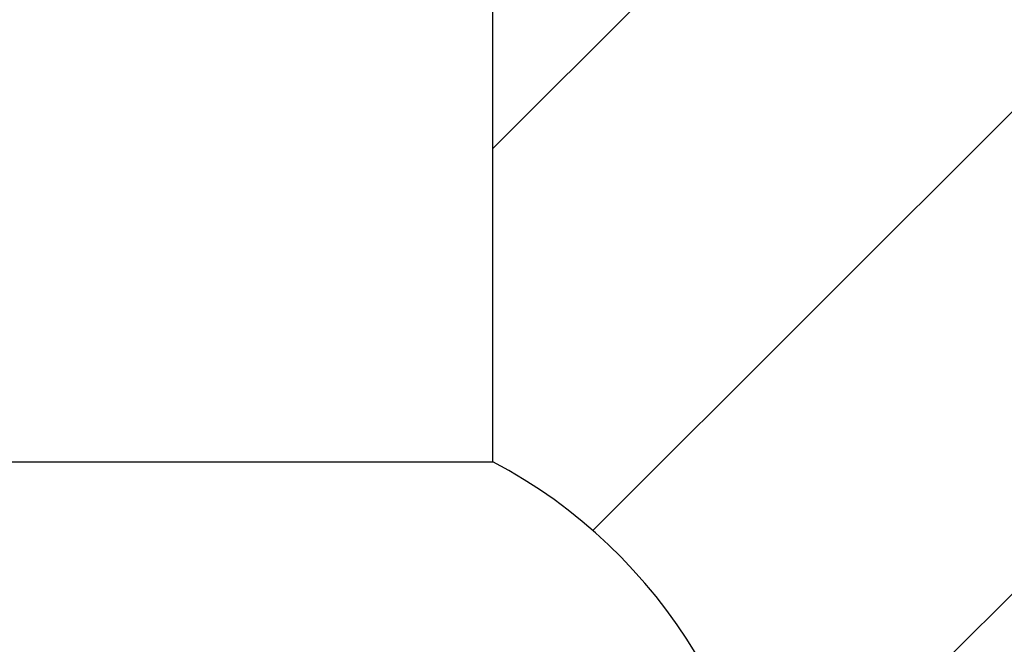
# Model space of a CAD drawing. Header units: millimetres. Extents: x 46 to 192, y 52 to 259.
# Tile 15 of 17: x 104 to 127, y 216 to 230. Entities that reach past the tile are written whole.
import ezdxf

# ---------------------------------------------------------------- set-up
doc = ezdxf.new("R2010")
doc.units = ezdxf.units.MM
doc.layers.add('标注层', color=3, linetype='Continuous')
doc.styles.add('SLDTEXTSTYLE1', font='ARIAL.TTF', dxfattribs={"width": 0.5688})
doc.styles.add('SLDTEXTSTYLE2', font='ARIAL.TTF', dxfattribs={"width": 0.948})
doc.dimstyles.new('SLDDIMSTYLE2', dxfattribs={"dimtxt": 3.081982, "dimasz": 2, "dimexe": 0, "dimexo": 0.0625, "dimgap": 0.770496, "dimtad": 0, "dimtih": 1, "dimtoh": 1, "dimlfac": 20, "dimrnd": 1e-09, "dimzin": 12, "dimdsep": 46, "dimtxsty": 'SLDTEXTSTYLE1', "dimsah": 1, "dimcen": 0, "dimadec": 0, "dimazin": 3, "dimtfac": 1, "dimtofl": 0, "dimtmove": 0, "dimatfit": 3, "dimfxl": 0, "dimfrac": 2, "dimtolj": 1, "dimtzin": 12, "dimarcsym": 0})

# ---------------------------------------------------------------- blocks, each defined once
blk = doc.blocks.new('_D_3')
at = {"layer": '标注层'}
for p, q in [((71.6, 239.996), (58.765, 239.996)), ((99.965, 216.99), (71.6, 239.996)), ((109.416, 209.325), (99.965, 216.99))]:
    blk.add_line(p, q, dxfattribs=at)
blk.add_solid([(99.965, 216.99), (101.361, 215.536), (101.676, 215.925)], dxfattribs=at)
at = {"layer": '标注层', "char_height": 3.175, "attachment_point": 1, "style": 'SLDTEXTSTYLE2'}
for s, insert in [('S', (58.765, 244.089)), ('R243.38', (60.452, 244.089))]:
    blk.add_mtext(s, dxfattribs=dict(at, insert=insert))

msp = doc.modelspace()

# ---------------------------------------------------------------- hatches: boundary and pattern name
at = {"layer": '标注层'}
h = msp.add_hatch(dxfattribs=at)
h.set_pattern_fill('ANSI31', color=256, scale=2.5, style=0)
edge = h.paths.add_edge_path(flags=0)
edge.add_line((115.11589, 198.57319), (115.11589, 169.39951))
edge.add_arc((109.41589, 209.32468), 40.33, 278.125046, 441.874954)
edge.add_line((115.11589, 249.24985), (115.11589, 220.07617))
edge.add_arc((109.41589, 209.32468), 12.169, -62.069298, 62.069298, ccw=False)

# ---------------------------------------------------------------- linework, layer by layer
for p, q in [((115.11589, 220.07617), (115.11589, 249.24985)), ((103.71589, 220.07617), (115.11589, 220.07617))]:
    msp.add_line(p, q, dxfattribs=at)
for radius, start, end in [(40.33, 278.125046, 81.874954), (12.169, 297.930702, 62.069298)]:
    msp.add_arc((109.41589, 209.32468), radius, start, end, dxfattribs=at)

# ---------------------------------------------------------------- dimensions: what is measured, and where the dimension line sits
dim = msp.add_radius_dim(center=(109.41589, 209.32468), mpoint=(99.96472, 216.99019), text='S<>', dimstyle='SLDDIMSTYLE2', dxfattribs=at)
dim.commit()
dim.dimension.update_dxf_attribs({"geometry": '_D_3', "text_midpoint": (64.38844, 242.36254), "dimtype": 164})

doc.saveas('drawing.dxf')
